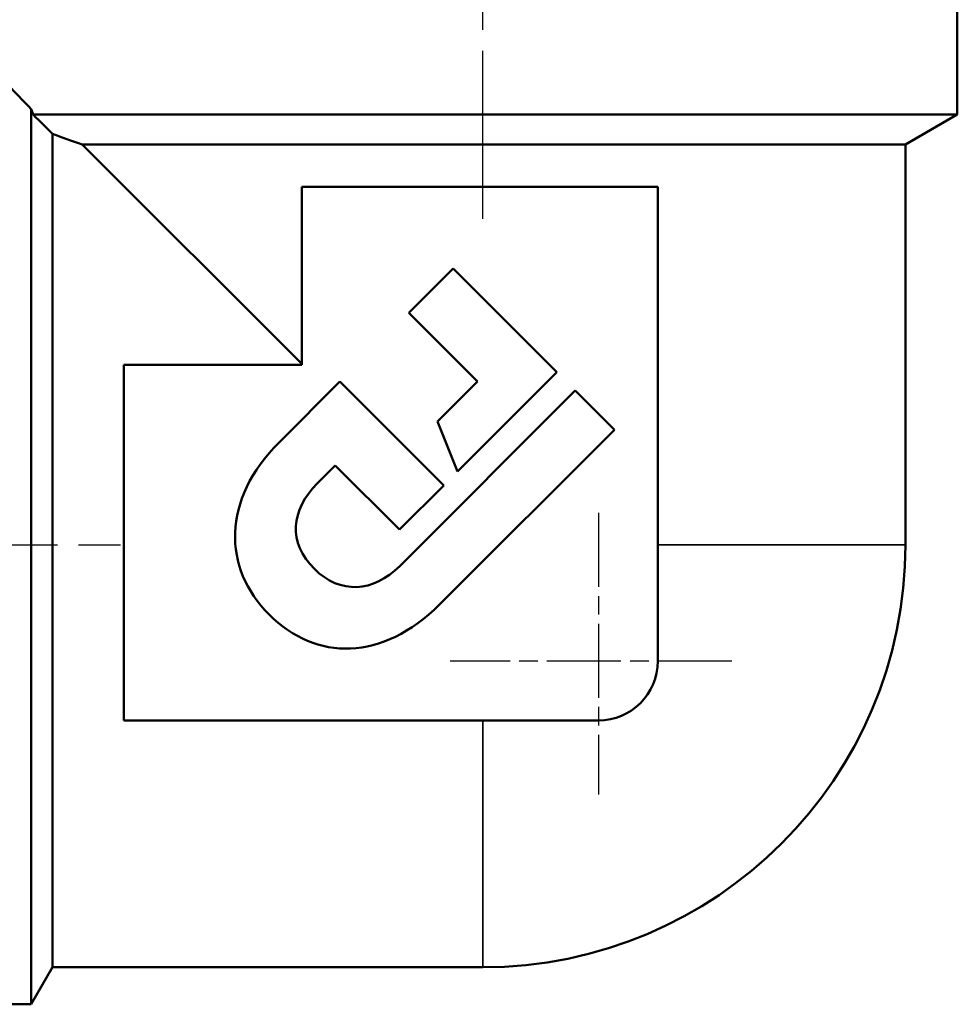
# Model space of a CAD drawing. Header units: millimetres. Extents: x -258 to 813, y -69 to 356.
# Tile 8 of 12: x 66 to 98, y 183 to 216. Entities that reach past the tile are written whole.
import ezdxf

# ---------------------------------------------------------------- set-up
doc = ezdxf.new("R2010")
doc.units = ezdxf.units.MM
doc.linetypes.add('CHAIN', pattern=[0.7087, 0.4724, -0.0591, 0.1181, -0.0591])
for name, color, linetype, lineweight in [('Видимые тонкие (ГОСТ)', 7, 'Continuous', 35), ('Видимый контур (ГОСТ)', 7, 'Continuous', 50), ('Маркер центра (ГОСТ)', 7, 'Continuous', 25), ('Осевая линия (ГОСТ)', 7, 'Continuous', 25), ('Размер (ГОСТ)', 7, 'Continuous', 25)]:
    doc.layers.add(name, color=color, linetype=linetype, lineweight=lineweight)
doc.styles.add('Обычный текст (ГОСТ)', font='GOST Common Italic.ttf')
doc.dimstyles.new('Обычный (ГОСТ)', dxfattribs={"dimtxt": 3.5, "dimasz": 3.5, "dimexe": 1, "dimexo": 0, "dimgap": 0.5, "dimtad": 1, "dimrnd": 1e-08, "dimtxsty": 'Обычный текст (ГОСТ)', "dimblk": 'Filled-1', "dimcen": 0.09, "dimdle": 15, "dimclrd": 256, "dimclre": 256, "dimclrt": 256, "dimazin": 2, "dimtfac": 0.714286, "dimtdec": 3, "dimtmove": 0, "dimatfit": 3, "dimfxl": 1, "dimtolj": 1, "dimlwd": 25, "dimlwe": 25, "dimarcsym": 0})

# ---------------------------------------------------------------- blocks, each defined once
blk = doc.blocks.new('Filled-1')
at = {"color": 0}
for p, q in [((0, 0), (-1, 0.1429)), ((-1, 0.1429), (-1, -0.1429)), ((-1, 0), (0, 0)), ((-1, -0.1429), (0, 0))]:
    blk.add_line(p, q, dxfattribs=at)
at = {"color": 0, "flags": 128}
blk.add_lwpolyline([(-1, -0.1429), (0, 0), (-1, 0.1429), (-1, -0.1429)], dxfattribs=at)
at = {"color": 0}
blk.add_solid([(-1, -0.1429), (0, 0), (-1, 0.1429), (-1, -0.1429)], dxfattribs=at)
blk = doc.blocks.new('*D8')
at = {"layer": 'Defpoints', "color": 0, "linetype": 'Continuous', "transparency": 16777216}
for p in [(40.11, 262.737), (82.11, 257.508), (40.11, 213.541)]:
    blk.add_point(p, dxfattribs=at)
at = {"layer": 'Размер (ГОСТ)', "linetype": 'Continuous', "lineweight": 25, "transparency": 16777216}
for p, q in [((40.11, 213.541), (40.11, 263.737)), ((82.11, 257.508), (82.11, 263.737)), ((78.61, 262.737), (43.61, 262.737))]:
    blk.add_line(p, q, dxfattribs=at)
at = {"layer": 'Размер (ГОСТ)', "linetype": 'Continuous', "lineweight": 25, "transparency": 16777216, "xscale": 3.5, "yscale": 3.5, "zscale": 3.5, "rotation": 180}
blk.add_blockref('Filled-1', (40.11, 262.737), dxfattribs=at)
at = {"layer": 'Размер (ГОСТ)', "linetype": 'Continuous', "lineweight": 25, "transparency": 16777216, "xscale": 3.5, "yscale": 3.5, "zscale": 3.5}
blk.add_blockref('Filled-1', (82.11, 262.737), dxfattribs=at)
at = {"layer": 'Размер (ГОСТ)', "linetype": 'Continuous', "lineweight": 25, "transparency": 16777216, "insert": (58.513, 266.737), "char_height": 3.5, "attachment_point": 1, "style": 'Обычный текст (ГОСТ)'}
blk.add_mtext('\\A1;42', dxfattribs=at)

msp = doc.modelspace()

# ---------------------------------------------------------------- linework, layer by layer
at = {"layer": 'Видимые тонкие (ГОСТ)'}
for p, q in [((88.01, 198.7684), (96.3601, 198.7684)), ((82.11, 192.8424), (82.11, 184.5183))]:
    msp.add_line(p, q, dxfattribs=at)
at = {"layer": 'Видимый контур (ГОСТ)'}
for p, q in [((98.1101, 213.2787), (98.1101, 220.2683)), ((66.8884, 183.2683), (66.8884, 213.4635)), ((98.1101, 213.2787), (66.9527, 213.2787)), ((96.3601, 212.2683), (98.1101, 213.2787)), ((67.6101, 184.5183), (67.6101, 212.6282)), ((76.01, 204.8684), (68.6101, 212.2683)), ((68.6101, 212.2683), (96.3601, 212.2683)), ((96.3601, 212.2683), (96.3601, 198.7684)), ((88.01, 210.8424), (76.01, 210.8424)), ((76.01, 210.8424), (76.01, 204.8424)), ((88.01, 194.8424), (88.01, 210.8424)), ((79.6159, 206.5936), (81.1098, 208.0876)), ((81.1098, 208.0876), (84.6094, 204.5881)), ((81.9335, 204.276), (79.6159, 206.5936)), ((70.01, 204.8424), (70.01, 192.8424)), ((76.01, 204.8424), (70.01, 204.8424)), ((75.2471, 202.2248), (77.296, 204.2738)), ((77.296, 204.2738), (80.7956, 200.7743)), ((80.58, 202.9225), (81.9335, 204.276)), ((84.6094, 204.5881), (81.2604, 201.2391)), ((79.3104, 198.0534), (85.2272, 203.9702)), ((85.2272, 203.9702), (86.548, 202.6494)), ((81.2604, 201.2391), (80.58, 202.9225)), ((86.548, 202.6494), (80.6538, 196.7551)), ((77.1377, 201.4432), (76.5291, 200.8347)), ((79.3011, 199.2798), (77.1377, 201.4432)), ((80.7956, 200.7743), (79.3011, 199.2798)), ((70.01, 192.8424), (86.01, 192.8424)), ((67.6101, 184.5183), (66.8884, 183.2683)), ((82.11, 184.5183), (67.6101, 184.5183)), ((59.1101, 183.2683), (66.8884, 183.2683))]:
    msp.add_line(p, q, dxfattribs=at)
for centre, radius in [((82.11, 198.7684), 14.2501), ((86.01, 194.8424), 2)]:
    msp.add_arc(centre, radius, 270, 0, dxfattribs=at)
msp.add_open_spline([(66.1101, 214.2683), (66.1101, 214.2683), (66.1737, 214.2026), (66.4347, 213.933), (66.6318, 213.7293), (66.8867, 213.4653), (66.8875, 213.4644), (66.8884, 213.4635)], degree=3, knots=[2.29426188, 2.29426188, 2.29426188, 2.29426188, 2.53919921, 2.53919921, 2.78413653, 2.78413653, 2.78496191, 2.78496191, 2.78496191, 2.78496191], dxfattribs=at)
for points in [[(66.8884, 213.4635), (66.9095, 213.4031), (66.931, 213.3414), (66.9527, 213.2787)], [(66.9527, 213.2787), (67.1993, 213.0345), (67.4225, 212.8137), (67.6101, 212.6282)], [(68.6101, 212.2683), (68.2523, 212.3948), (67.9077, 212.5193), (67.6101, 212.6282)], [(74.9091, 196.4164), (73.3398, 197.9857), (73.3065, 200.2843), (75.2471, 202.2248)], [(76.5291, 200.8347), (75.6357, 199.9413), (75.5413, 198.849), (76.4328, 197.9575)], [(76.4328, 197.9575), (77.3037, 197.0866), (78.417, 197.16), (79.3104, 198.0534)], [(80.6538, 196.7551), (78.7286, 194.8299), (76.4934, 194.8321), (74.9091, 196.4164)]]:
    msp.add_open_spline(points, degree=3, dxfattribs=at)
at = {"layer": 'Маркер центра (ГОСТ)', "linetype": 'CHAIN', "ltscale": 5.27739}
for p, q in [((86.01, 199.8424), (86.01, 190.3424)), ((90.51, 194.8424), (81.01, 194.8424))]:
    msp.add_line(p, q, dxfattribs=at)
at = {"layer": 'Осевая линия (ГОСТ)', "linetype": 'CHAIN', "ltscale": 11.993792}
for p, q in [((82.1101, 209.7683), (82.1101, 257.5077)), ((53.6101, 198.7683), (70.1101, 198.7683))]:
    msp.add_line(p, q, dxfattribs=at)

# ---------------------------------------------------------------- dimensions: what is measured, and where the dimension line sits
at = {"layer": 'Размер (ГОСТ)', "linetype": 'Continuous', "lineweight": 25}
dim = msp.add_linear_dim(base=(40.1101, 262.7366), p1=(82.1101, 257.5077), p2=(40.1101, 213.5409), angle=180, dimstyle='Обычный (ГОСТ)', override={"dimgap": 0.5, "dimdec": 2, "dimtol": 0, "dimlim": 0, "dimtp": 0, "dimtm": 0, "dimtdec": 3, "dimtofl": 0, "dimatfit": 1}, dxfattribs=at)
dim.commit()
dim.dimension.update_dxf_attribs({"geometry": '*D8', "text_midpoint": (61.1101, 262.7366), "dimtype": 160})

doc.saveas('drawing.dxf')
